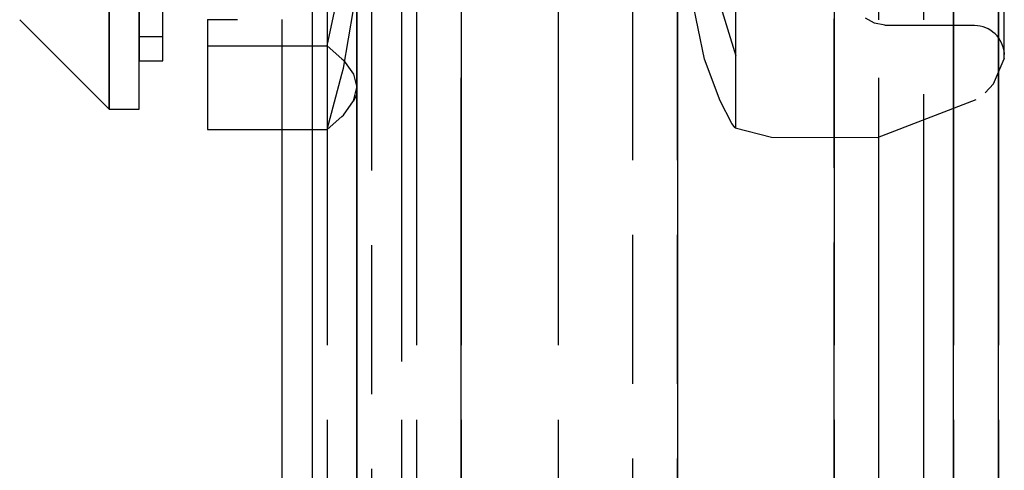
# Model space of a CAD drawing. Extents: x -156717 to 425753, y -51191 to 363295.
# Tile 169 of 256: x 135144 to 135177, y 108961 to 108976. Entities that reach past the tile are written whole.
import ezdxf

# ---------------------------------------------------------------- set-up
doc = ezdxf.new("R2010")
doc.units = 0
doc.header["$LTSCALE"] = 50
doc.linetypes.add('PHANTOM', pattern=[0.8, 0.45, -0.05, 0.1, -0.05, 0.1, -0.05])
doc.layers.get('0').update_dxf_attribs({"linetype": 'CONTINUOUS'})
doc.layers.add('DEFAULT_3', color=7, linetype='PHANTOM')

msp = doc.modelspace()

# ---------------------------------------------------------------- linework, layer by layer
at = {"color": 3, "linetype": 'Continuous'}
msp.add_line((135154.10948, 109187.89077), (135154.10948, 108142.23835), dxfattribs=at)
msp.add_line((135154.10948, 109187.89077), (135154.10948, 108142.23835), dxfattribs=at)
at = {"layer": 'DEFAULT_3', "color": 8, "linetype": 'PHANTOM'}
for p, q in [((135154.60955, 109187.89077), (135154.60955, 108208.24796)), ((135155.6097, 109187.89077), (135155.6097, 108866.34389)), ((135155.6097, 108866.34389), (135155.6097, 109187.89077)), ((135156.10977, 108211.2504), (135156.10977, 109187.89077)), ((135157.10991, 109187.89077), (135157.10991, 108866.34389)), ((135157.10991, 109187.89077), (135157.10991, 108866.34389)), ((135157.60999, 109187.89077), (135157.60999, 108874.86213)), ((135157.60999, 109187.89077), (135157.60999, 108871.86169)), ((135157.60999, 109187.89077), (135157.60999, 108211.2504)), ((135159.11021, 109187.89077), (135159.11021, 108874.86213)), ((135159.11021, 108871.86169), (135159.11021, 109187.89077)), ((135162.36068, 109187.89077), (135162.36068, 108885.34866)), ((135171.61203, 108866.34389), (135171.61203, 109187.89077)), ((135171.61203, 109187.89077), (135171.61203, 108866.34389)), ((135173.11225, 108631.31063), (135173.11225, 109187.89077)), ((135173.11225, 108871.86169), (135173.11225, 109187.89077)), ((135174.61247, 108631.31063), (135174.61247, 109187.89077)), ((135174.61247, 108631.31063), (135174.61247, 109187.89077)), ((135175.61261, 108645.31367), (135175.61261, 109187.89077)), ((135175.61261, 109187.89077), (135175.61261, 108208.24796)), ((135175.61261, 108223.25015), (135175.61261, 109187.89077)), ((135175.61261, 109187.89077), (135175.61261, 108645.31367)), ((135177.11283, 108645.31367), (135177.11283, 109187.89077)), ((135177.11283, 108208.24796), (135177.11283, 109187.89077)), ((135177.11283, 108223.25015), (135177.11283, 109187.89077)), ((135177.11283, 109187.89077), (135177.11283, 108645.31367)), ((135168.31155, 108975.09988), (135168.31155, 108992.82219)), ((135155.6097, 108922.35205), (135155.6097, 108988.85375)), ((135155.6097, 108922.35205), (135155.6097, 108988.85375)), ((135157.10991, 108987.35353), (135157.10991, 108923.85227)), ((135157.10991, 108987.35353), (135157.10991, 108923.85227)), ((135166.5357, 108980.92147), (135168.31155, 108975.09988)), ((135155.6097, 108979.6064), (135155.6097, 108931.5994)), ((135155.6097, 108979.6064), (135155.6097, 108931.5994)), ((135164.85704, 108931.5994), (135164.85704, 108979.6064)), ((135164.85704, 108931.5994), (135164.85704, 108979.6064)), ((135166.35726, 108979.6064), (135166.35726, 108931.5994)), ((135166.35726, 108979.6064), (135166.35726, 108931.5994)), ((135166.35726, 108931.5994), (135166.35726, 108979.6064)), ((135167.26837, 108974.98972), (135166.41721, 108979.10142)), ((135177.31087, 108975.20867), (135177.31087, 108978.59358)), ((135177.31286, 108975.012), (135177.31286, 108978.65557)), ((135147.30849, 108978.31118), (135147.30849, 108973.5222)), ((135154.60955, 108975.43681), (135155.10962, 108977.72245)), ((135155.6097, 108974.03095), (135155.6097, 108977.02772)), ((135177.31286, 108975.33103), (135177.31286, 108977.03456)), ((135148.30863, 108976.74908), (135148.30863, 108976.29336)), ((135155.16588, 108974.68673), (135155.49853, 108976.64781)), ((135177.31286, 108975.81086), (135177.31286, 108976.74459)), ((135148.30863, 108976.29336), (135148.30863, 108974.92821)), ((135151.60911, 108976.30992), (135150.60897, 108976.30992)), ((135153.10933, 108972.62508), (135153.10933, 108976.31805)), ((135172.96646, 108976.19035), (135172.6633, 108976.36478)), ((135173.31228, 108976.12972), (135172.96646, 108976.19035)), ((135176.31271, 108976.11263), (135173.31228, 108976.11263)), ((135148.30863, 108975.74352), (135149.10875, 108975.74352)), ((135177.31286, 108975.22598), (135177.31286, 108975.81086)), ((135154.10948, 108975.43681), (135154.60955, 108975.43681)), ((135154.60955, 108975.43681), (135155.10962, 108974.99801)), ((135177.31286, 108974.99423), (135177.31286, 108975.33103)), ((135155.10962, 108974.99801), (135155.16588, 108974.94865)), ((135167.7901, 108973.58672), (135167.26837, 108974.98972)), ((135168.31155, 108972.70667), (135168.31155, 108975.09988)), ((135176.95464, 108974.15365), (135177.31286, 108974.99295)), ((135177.31087, 108975.20867), (135177.31129, 108975.17248)), ((135177.31129, 108975.17248), (135177.31178, 108975.15883)), ((135177.31178, 108975.15883), (135177.31225, 108975.15033)), ((135177.31225, 108975.15033), (135177.31286, 108975.14198)), ((135177.31286, 108975.14666), (135177.31286, 108975.22598)), ((135177.31286, 108975.012), (135177.31286, 108974.99423)), ((135155.10962, 108974.47826), (135155.16588, 108974.68673)), ((135155.16588, 108974.94865), (135155.49853, 108974.48429)), ((135154.60955, 108972.62508), (135155.10962, 108974.47826)), ((135155.49853, 108974.48429), (135155.6097, 108974.03095)), ((135155.50165, 108973.58417), (135155.6097, 108974.03095)), ((135155.6097, 108973.81394), (135155.6097, 108974.03095)), ((135176.67061, 108973.86245), (135176.95464, 108974.15365)), ((135155.6097, 108973.80955), (135155.49822, 108973.57675)), ((135146.99919, 108973.61877), (135147.30849, 108973.30948)), ((135155.15844, 108973.10538), (135155.50165, 108973.58417)), ((135168.17544, 108972.82527), (135167.7901, 108973.58672)), ((135173.05799, 108972.35422), (135176.36625, 108973.63076)), ((135154.60955, 108972.62508), (135155.10962, 108973.06266)), ((135155.10962, 108973.06266), (135155.15844, 108973.10538)), ((135168.29392, 108972.67945), (135168.17544, 108972.82527)), ((135168.29361, 108972.68013), (135169.50363, 108972.36593)), ((135168.31155, 108972.70667), (135168.29392, 108972.67945)), ((135154.10948, 108972.62508), (135154.60955, 108972.62508)), ((135169.50363, 108972.36593), (135173.05799, 108972.35422))]:
    msp.add_line(p, q, dxfattribs=at)
at = {"layer": 'DEFAULT_3', "color": 6, "linetype": 'PHANTOM'}
for p, q in [((135147.30849, 108974.92821), (135147.30849, 108978.31118)), ((135148.30863, 108974.92821), (135148.30863, 108978.24141)), ((135149.10875, 108976.29336), (135149.10875, 108976.74908)), ((135144.30805, 108976.30992), (135146.99919, 108973.61877)), ((135149.10875, 108974.92821), (135149.10875, 108976.29336)), ((135150.60897, 108976.31266), (135150.60897, 108975.43681)), ((135150.60897, 108975.43681), (135150.60897, 108974.92821)), ((135150.60897, 108975.43681), (135151.60911, 108975.43681)), ((135151.60911, 108975.43681), (135154.10948, 108975.43681)), ((135147.30849, 108973.5222), (135147.30849, 108974.92821)), ((135148.30863, 108973.31478), (135148.30863, 108974.92821)), ((135148.30863, 108974.92821), (135149.10875, 108974.92821)), ((135150.60897, 108974.92821), (135150.60897, 108972.62508)), ((135147.30849, 108973.30948), (135147.30849, 108973.5222)), ((135147.30849, 108973.5222), (135147.30849, 108973.30948)), ((135147.30849, 108973.30948), (135148.30863, 108973.30948)), ((135150.60897, 108972.62508), (135154.10948, 108972.62508)), ((135153.10933, 108753.32742), (135153.10933, 108972.62508))]:
    msp.add_line(p, q, dxfattribs=at)
at = {"layer": 'DEFAULT_3', "color": 8, "linetype": 'PHANTOM'}
msp.add_arc((135176.31271, 108975.11249), 1.00015, 2.556708, 90, dxfattribs=at)

doc.saveas('drawing.dxf')
